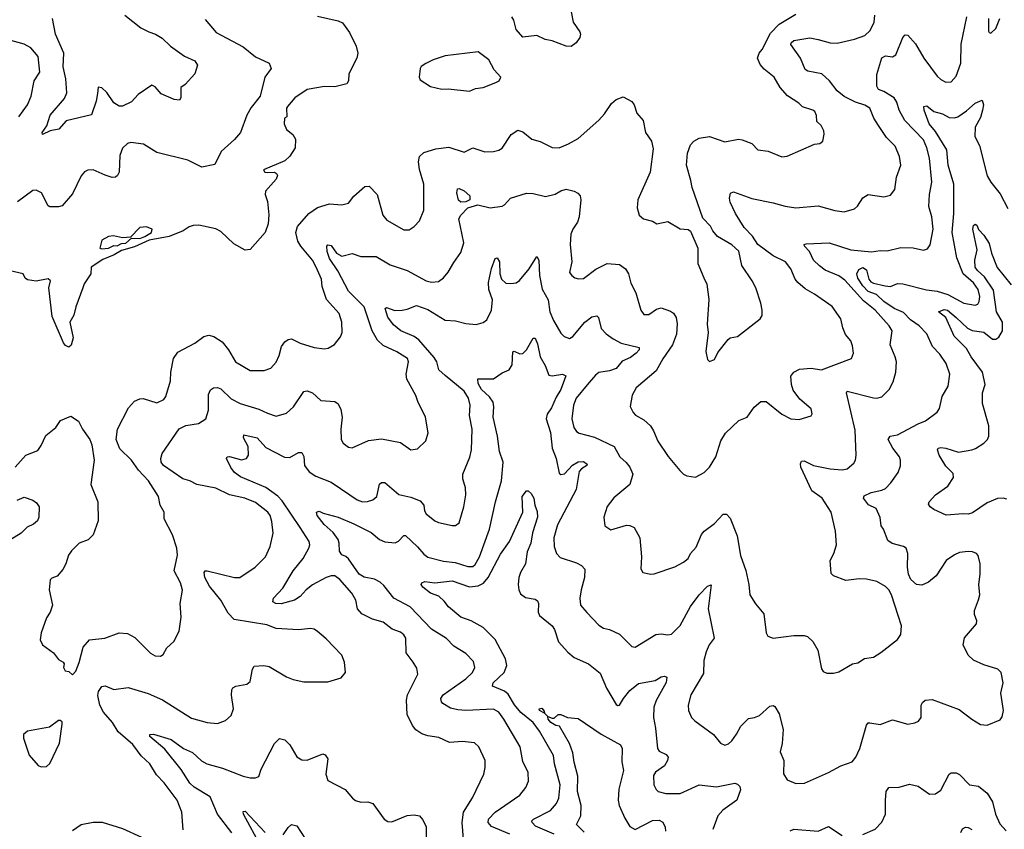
# Model space of a CAD drawing. Extents: x 2056909 to 2160450, y 827444 to 1016825.
# Tile 85 of 256: x 2119440 to 2125144, y 842206 to 846898. Entities that reach past the tile are written whole.
import ezdxf

# ---------------------------------------------------------------- set-up
doc = ezdxf.new("R2010")
doc.units = 0

msp = doc.modelspace()

# ---------------------------------------------------------------- linework, layer by layer
at = {"layer": '0CON10XD'}
for points in [[(2122624.5, 846995), (2122645.7, 846885), (2122685, 846828.8), (2122688.6, 846815), (2122684.2, 846795.8), (2122664.2, 846765), (2122635, 846742.9), (2122605, 846745.6), (2122525.2, 846775.3), (2122483.7, 846783.7), (2122435, 846806.2), (2122355, 846796.4), (2122315, 846840.8), (2122301.5, 846895), (2122290, 846915)], [(2119745, 843102.5), (2119765, 843122.5), (2119785, 843172.5), (2119808.3, 843261.7), (2119845, 843304.3), (2119932.5, 843315), (2120015, 843344.2), (2120065, 843340.8), (2120107.4, 843317.4), (2120196.8, 843226.8), (2120225, 843212.5), (2120255, 843210), (2120271.2, 843218.8), (2120292.1, 843257.9), (2120332, 843295), (2120364, 843355), (2120374.5, 843435.5), (2120369.4, 843515), (2120383, 843593), (2120371.5, 843635), (2120334.6, 843705), (2120354.6, 843795), (2120350.9, 843835), (2120325, 843912), (2120276, 844005), (2120276.7, 844045), (2120254.2, 844084.2), (2120244.3, 844135), (2120185.6, 844225), (2120127.2, 844287.2), (2120088, 844345), (2120020.6, 844410.6), (2119999.5, 844465), (2120005.5, 844525), (2120070.8, 844649.2), (2120105, 844686.9), (2120135, 844700.8), (2120155, 844702.9), (2120235, 844678), (2120275, 844696.7), (2120286.2, 844715), (2120312.5, 844805), (2120314.5, 844855), (2120330, 844935), (2120355, 844970.8), (2120455, 845024.2), (2120507.3, 845062.7), (2120535, 845070), (2120565, 845062.5), (2120612.4, 845032.4), (2120650, 844985), (2120690.8, 844915), (2120775, 844864.4), (2120855, 844866), (2120895, 844878), (2120926.2, 844913.8), (2120942.9, 844952.9), (2120955.6, 845005), (2120975, 845031.4), (2120995, 845045.6), (2121015, 845048.9), (2121064.1, 845024.1), (2121145, 844998.6), (2121205, 844990), (2121227.5, 844995), (2121263.9, 845016.1), (2121298.8, 845061.2), (2121308, 845085), (2121306.7, 845145), (2121290.8, 845195), (2121217.4, 845277.4), (2121192.6, 845352.6), (2121187.5, 845395), (2121157.9, 845465), (2121135.4, 845505), (2121068.8, 845585), (2121050.8, 845615), (2121038.8, 845665), (2121049.5, 845700.4), (2121115, 845774.6), (2121165, 845809.2), (2121235, 845831.1), (2121305.3, 845824.7), (2121345, 845834.5), (2121375.8, 845875), (2121438.3, 845931.7), (2121465, 845934), (2121510.8, 845885), (2121544.3, 845765), (2121566.8, 845736.8), (2121665, 845680), (2121695, 845681.4), (2121725, 845700), (2121755, 845732.9), (2121780.5, 845795), (2121781.1, 845945), (2121755, 846030), (2121749.6, 846075), (2121755, 846106), (2121780.7, 846129.3), (2121849.7, 846150.3), (2121925, 846159.4), (2122015, 846131.4), (2122065, 846155.5), (2122135, 846132.9), (2122185, 846134.3), (2122215, 846141.9), (2122235, 846154.4), (2122287.6, 846232.4), (2122325, 846258), (2122355, 846248), (2122406.6, 846206.6), (2122455, 846192.5), (2122525, 846158.5), (2122565, 846156.5), (2122618.3, 846178.3), (2122675, 846210.4), (2122795, 846316.7), (2122827.3, 846352.7), (2122867.2, 846412.8), (2122895, 846435.8), (2122935, 846452), (2122985, 846423.8), (2123000, 846405), (2123015, 846356.7), (2123052, 846315), (2123064.2, 846245), (2123100, 846195), (2123109.3, 846149.3), (2123092.5, 846015), (2123020, 845855), (2123017.7, 845807.7), (2123028.8, 845765), (2123054.2, 845744.2), (2123105, 845730), (2123130, 845715), (2123195, 845728), (2123265, 845686.7), (2123313, 845683), (2123325, 845673.3), (2123368.6, 845575), (2123368, 845485), (2123402.5, 845402.5), (2123421.1, 845365), (2123432.4, 845277.6), (2123423.2, 845133.2), (2123427.5, 845085), (2123414, 844975), (2123425, 844930), (2123435, 844917.5), (2123465, 844930), (2123485, 844970), (2123544.1, 845045.9), (2123555, 845053.8), (2123598.3, 845061.7), (2123730, 845165), (2123740, 845185), (2123741.2, 845215), (2123734, 845255), (2123703.6, 845343.6), (2123682.9, 845385), (2123622.9, 845472.9), (2123606.1, 845556.1), (2123565, 845592.9), (2123481.3, 845641.3), (2123454.2, 845674.2), (2123442.5, 845702.5), (2123397.7, 845747.7), (2123335.5, 845925.5), (2123327.2, 845967.2), (2123302.5, 846055), (2123308.8, 846125), (2123326.2, 846173.8), (2123345, 846194.2), (2123375, 846211.2), (2123435, 846222), (2123525, 846191.4), (2123604.2, 846205.8), (2123625, 846202.5), (2123680.5, 846180.4), (2123715, 846144.2), (2123775, 846136), (2123855, 846103.8), (2123885, 846108), (2124045, 846176.2), (2124075, 846180), (2124092.5, 846195), (2124100, 846235), (2124097.5, 846255), (2124082.5, 846285), (2124058.3, 846308.3), (2124056.1, 846343.9), (2124045.5, 846365.5), (2124034.3, 846374.3), (2123975, 846394), (2123953.8, 846415), (2123887.2, 846457.2), (2123844.3, 846505), (2123810.6, 846565), (2123751.9, 846611.9), (2123729.2, 846639.2), (2123713.8, 846676.2), (2123724.4, 846705), (2123741.1, 846725), (2123789.5, 846820.5), (2123838.5, 846871.5), (2123935, 846929.5)], [(2121165, 846918.8), (2121285, 846892), (2121310.3, 846880.3), (2121351.2, 846825), (2121388.8, 846745), (2121398.8, 846705), (2121393.3, 846675), (2121346.1, 846583.9), (2121343.8, 846545), (2121335, 846526.7), (2121265, 846508.8), (2121205, 846510.8), (2121105, 846492.9), (2121034, 846445), (2120992, 846395), (2120986.2, 846385), (2120987.5, 846335), (2120973, 846327), (2120972.5, 846295), (2120985, 846262.5), (2121022.1, 846232.1), (2121036.6, 846206.6), (2121035.6, 846155), (2121005, 846107.5), (2120975, 846080), (2120851.7, 846028.3), (2120860, 846015), (2120877.5, 846012.5), (2120915, 846013.8), (2120927.7, 846007.7), (2120933.8, 845995), (2120926.2, 845975), (2120864.1, 845904.1), (2120862.5, 845885), (2120874.4, 845844.4), (2120883, 845767), (2120879.4, 845715), (2120861.4, 845665), (2120774.4, 845565.6), (2120745, 845563.3), (2120680.2, 845600.2), (2120605, 845670.8), (2120575, 845685.7), (2120478.4, 845708.4), (2120443.7, 845706.3), (2120421.4, 845698.6), (2120387.1, 845675), (2120305, 845642.5), (2120190, 845620), (2120105, 845582.9), (2120030.2, 845559.8), (2119987.5, 845535), (2119920.7, 845509.3), (2119854, 845465), (2119852.2, 845425), (2119813.1, 845366.9), (2119806.2, 845343.8), (2119765.4, 845235), (2119753.8, 845186.2), (2119730.6, 845145), (2119748.8, 845055), (2119738.7, 845011.3), (2119725, 845000), (2119705, 845010), (2119693.3, 845025), (2119627.4, 845177.4), (2119609.1, 845345), (2119617.5, 845385), (2119605, 845395.8), (2119535, 845383.1), (2119485, 845391.2), (2119471.2, 845401.2), (2119460, 845425), (2119385, 845443.3)], [(2120515, 846899.2), (2120578, 846825), (2120735, 846741.1), (2120805, 846683.8), (2120885, 846646.2), (2120896.2, 846615), (2120860.6, 846565), (2120833.1, 846455), (2120780.9, 846389.1), (2120754.8, 846345.2), (2120718.1, 846245), (2120684.5, 846205), (2120606.7, 846135), (2120570.4, 846059.6), (2120495, 846043.3), (2120414.5, 846084.5), (2120235, 846128.1), (2120156.3, 846176.3), (2120082.6, 846187.4), (2120065, 846180.8), (2120035.4, 846154.6), (2120019.3, 846110.7), (2120015.6, 846015), (2120007.1, 845995), (2119995, 845985.7), (2119975, 845984.4), (2119935, 845996.9), (2119865, 846028.1), (2119835, 846026.9), (2119815, 846015.8), (2119796.6, 845993.4), (2119745, 845889.2), (2119685, 845820), (2119664.1, 845814.1), (2119615, 845813.8), (2119605, 845818.8), (2119565.4, 845895.4), (2119535, 845910.6), (2119515, 845907.8), (2119427, 845843)], [(2120048, 846925), (2120141.7, 846851.7), (2120187.4, 846827.4), (2120226.2, 846815), (2120265, 846790.8), (2120314, 846745), (2120395, 846687.8), (2120455, 846659.4), (2120470, 846635), (2120453.8, 846585), (2120397.7, 846522.3), (2120374, 846506), (2120373.9, 846446.1), (2120365, 846432.5), (2120334.2, 846435.8), (2120258.5, 846468.5), (2120225, 846510), (2120205, 846518), (2120125.7, 846464.3), (2120086.9, 846423.1), (2120035, 846398), (2120015, 846398), (2119985, 846416), (2119945, 846476), (2119915, 846503.8), (2119895, 846506.7), (2119891.3, 846471.3), (2119883.1, 846426.9), (2119855, 846346.7), (2119708.5, 846311.5), (2119666.4, 846263.6), (2119616.6, 846253.4), (2119572.3, 846232.3), (2119570.8, 846245), (2119596.4, 846283.6), (2119617.1, 846345), (2119699.1, 846440.9), (2119713.1, 846475), (2119706.7, 846555), (2119692.2, 846625), (2119695.7, 846705), (2119647.4, 846815), (2119629.1, 846905)], [(2120385.9, 842204.1), (2120379.4, 842305), (2120351.4, 842375), (2120276.7, 842475), (2120231.7, 842521.8), (2120193.8, 842585), (2120142.6, 842632.6), (2120095, 842696.9), (2120010.9, 842770.9), (2119978, 842825), (2119925, 842885.7), (2119903.1, 842925), (2119892.2, 842982.2), (2119895.4, 843005), (2119915, 843033.1), (2119935, 843037.8), (2119985, 843017.1), (2120067.3, 843027.3), (2120183.4, 842993.4), (2120266.2, 842956.2), (2120435, 842850), (2120525, 842824.4), (2120585, 842820), (2120632.7, 842837.3), (2120665, 842866.7), (2120678.6, 842905), (2120665.9, 842984.1), (2120668.8, 843015), (2120675, 843026.2), (2120692.5, 843035), (2120755, 843048), (2120775, 843063.3), (2120788, 843135), (2120798.3, 843151.7), (2120854.2, 843155.8), (2120885, 843149.2), (2120985, 843090), (2121024.3, 843074.3), (2121085, 843060.8), (2121225, 843061.2), (2121302.5, 843085), (2121326.2, 843115), (2121322, 843175), (2121306, 843215), (2121215, 843310), (2121165, 843352), (2121145.6, 843365.6), (2121125, 843370.6), (2121055, 843363.3), (2120925, 843370), (2120870.9, 843390.9), (2120681.9, 843421.9), (2120648.1, 843458.1), (2120604.7, 843534.7), (2120539.6, 843615), (2120511.8, 843665), (2120508, 843695), (2120515, 843703.8), (2120525, 843704.3), (2120685, 843665.7), (2120715, 843665.8), (2120804.6, 843725.4), (2120864.2, 843785), (2120891.4, 843845), (2120908.3, 843921.7), (2120900.2, 843990.2), (2120890.6, 844025), (2120877.5, 844045), (2120805, 844100), (2120743.8, 844125), (2120655, 844145.3), (2120575, 844184.1), (2120465, 844203.9), (2120425, 844225.4), (2120385, 844236.5), (2120273.5, 844315), (2120260, 844335), (2120256.7, 844355), (2120265, 844383.8), (2120362.9, 844527.1), (2120403, 844547), (2120475, 844557.9), (2120518.9, 844585), (2120532.8, 844635), (2120533.1, 844726.9), (2120545, 844753.3), (2120562.5, 844765), (2120585, 844767.5), (2120605, 844760), (2120665, 844701.4), (2120716, 844675), (2120825, 844642.1), (2120875, 844617.1), (2120925, 844600.6), (2120985, 844618.6), (2121025, 844654.3), (2121085, 844743.3), (2121105, 844747.5), (2121135.4, 844735.4), (2121185, 844691.9), (2121265, 844685.8), (2121285, 844671.2), (2121299.8, 844639.8), (2121307.5, 844595), (2121299.5, 844525), (2121301.4, 844465), (2121314.5, 844444.5), (2121345, 844421.2), (2121365, 844418), (2121460.4, 844459.6), (2121535, 844468.9), (2121645, 844448.8), (2121705, 844405.8), (2121745, 844411.2), (2121792.1, 844457.9), (2121805.6, 844505), (2121790.8, 844595), (2121745.8, 844685), (2121735, 844720), (2121682.5, 844815), (2121678.6, 844845), (2121692.5, 844915), (2121685.9, 844934.1), (2121625, 844973.1), (2121545, 845009.6), (2121511.7, 845041.7), (2121482.3, 845095), (2121435, 845233.5), (2121343.9, 845325), (2121283.4, 845443.4), (2121233.7, 845515), (2121220.5, 845555), (2121218.5, 845585), (2121225.6, 845594.5), (2121245, 845590.6), (2121275.7, 845545), (2121305, 845527.1), (2121365, 845544), (2121415, 845525.8), (2121505, 845525.5), (2121585, 845478.5), (2121685, 845444.6), (2121795, 845385.4), (2121825, 845377.3), (2121865, 845381.5), (2121895, 845403.1), (2121922.2, 845435), (2121955, 845491.2), (2121995, 845550), (2122013.5, 845605), (2121984.6, 845745), (2121994.8, 845765.2), (2122035, 845808.2), (2122094.6, 845824.6), (2122165, 845808), (2122235, 845818.6), (2122248.8, 845825), (2122283.3, 845865), (2122375, 845892.5), (2122415, 845891.9), (2122485.6, 845874.4), (2122542.4, 845887.6), (2122575, 845907.5), (2122605, 845916.2), (2122652.5, 845905), (2122673, 845893), (2122687.1, 845877.1), (2122690, 845855), (2122681.4, 845755), (2122671.4, 845725), (2122644.2, 845685), (2122632.5, 845655), (2122628.6, 845595), (2122637.5, 845495), (2122624.1, 845434.1), (2122637.5, 845415), (2122655, 845403.3), (2122676.4, 845396.4), (2122705, 845398.8), (2122777.2, 845452.8), (2122842.5, 845485), (2122915, 845480), (2122950, 845455), (2122966.4, 845426.4), (2122980.6, 845370.6), (2123009.5, 845315), (2123038, 845215), (2123055, 845190), (2123085, 845190), (2123128.7, 845221.3), (2123155, 845228.6), (2123209.8, 845209.8), (2123227, 845197), (2123242, 845172), (2123249.1, 845135), (2123243.8, 845076.2), (2123221.2, 845015), (2123165, 844932.5), (2123126.7, 844863.3), (2123010.8, 844765), (2122987.7, 844722.3), (2122976.1, 844656.1), (2122992.7, 844622.7), (2123007.3, 844607.3), (2123055, 844579.2), (2123093.7, 844543.7), (2123111.9, 844515), (2123135.8, 844455), (2123196.6, 844366.6), (2123263.8, 844285), (2123284.4, 844264.4), (2123305, 844254.2), (2123355, 844248), (2123405, 844274.2), (2123435, 844304.2), (2123473.1, 844365), (2123502.4, 844457.6), (2123528.6, 844501.4), (2123605, 844576.2), (2123653.3, 844595), (2123695, 844653.3), (2123734.1, 844685.9), (2123765, 844686.2), (2123855, 844612.5), (2123907.5, 844585), (2123955, 844582), (2124025, 844602.5), (2124030, 844615), (2124025, 844642.5), (2123958.3, 844698.3), (2123921.1, 844751.1), (2123910, 844785), (2123907.7, 844832.3), (2123923.8, 844855), (2123957.6, 844872.4), (2124025, 844878.2), (2124085, 844869.5), (2124258, 844935), (2124270, 844965), (2124265, 845007.5), (2124255, 845036.7), (2124223.4, 845073.4), (2124207.7, 845112.3), (2124197.1, 845165), (2124146.3, 845236.3), (2124045, 845308.5), (2123989.3, 845339.3), (2123946.9, 845375), (2123932.2, 845395), (2123906.2, 845455), (2123876.5, 845495), (2123805, 845529.7), (2123715, 845596.4), (2123684, 845644), (2123636.9, 845695), (2123586.2, 845775), (2123555, 845841.2), (2123551.1, 845865), (2123557.5, 845892.5), (2123575, 845900), (2123681.4, 845861.4), (2123805, 845837.8), (2123875, 845817.8), (2123935, 845808.9), (2124065, 845820), (2124162.5, 845792.5), (2124215, 845785.7), (2124275, 845802), (2124293, 845817), (2124325, 845866), (2124355, 845885.8), (2124445, 845872), (2124485, 845881.2), (2124510, 845915), (2124519.4, 845985), (2124544.1, 846055.9), (2124535.7, 846105), (2124511.5, 846165), (2124461.4, 846215), (2124414.2, 846285), (2124388.1, 846328.1), (2124365.3, 846385.3), (2124335, 846403.6), (2124281.2, 846421.2), (2124215, 846452.9), (2124175.8, 846485.8), (2124130.5, 846545), (2124085.7, 846585), (2124005, 846600), (2123990, 846610), (2123962.7, 846675), (2123907.1, 846755), (2123908.6, 846765), (2123925, 846777.1), (2124017.1, 846792.9), (2124064.5, 846784.5), (2124135, 846764.2), (2124175, 846762.9), (2124275, 846785.3), (2124335, 846807.3), (2124366.7, 846835), (2124389.5, 846885), (2124394.4, 846925)], [(2121353.1, 844145), (2121395, 844116.7), (2121425, 844104.4), (2121454.3, 844105.7), (2121485, 844115.8), (2121508.6, 844135), (2121525, 844206), (2121535, 844216), (2121555, 844217.1), (2121637, 844147), (2121705, 844132.1), (2121760.5, 844110.5), (2121780.6, 844085), (2121785, 844052.5), (2121794, 844035), (2121845, 843994.2), (2121865, 843984.3), (2121945, 843966.2), (2121965, 843966.7), (2121985, 843982.5), (2122013.1, 844075), (2122024.3, 844144.3), (2122023.1, 844185), (2122007, 844237), (2122006.9, 844265), (2122046.9, 844363.1), (2122057.1, 844405), (2122061.1, 844525), (2122045.6, 844604.4), (2122049.1, 844665), (2122040, 844705), (2122015, 844745.4), (2121903.6, 844836.4), (2121868.3, 844868.3), (2121855.3, 844915), (2121840.4, 844940.4), (2121752.2, 845042.2), (2121725, 845062.8), (2121648.6, 845095), (2121605, 845130), (2121573.2, 845175), (2121557.5, 845225), (2121565, 845230), (2121613.4, 845213.4), (2121655, 845215.5), (2121685, 845220), (2121737.5, 845242.5), (2121805, 845218.2), (2121905, 845157.7), (2121965, 845153.8), (2122025, 845137.1), (2122085, 845131.2), (2122125, 845143.8), (2122145, 845158.8), (2122172.5, 845215), (2122177.9, 845275), (2122158.2, 845335), (2122156.1, 845375), (2122173.5, 845456.5), (2122195, 845513.8), (2122205, 845517.5), (2122218.5, 845495), (2122220.9, 845425), (2122230, 845395), (2122255, 845371.4), (2122285, 845368.6), (2122315, 845374.2), (2122335, 845386), (2122391.8, 845455), (2122435, 845526.7), (2122446.7, 845505), (2122451.3, 845415), (2122466.6, 845336.6), (2122501.4, 845275), (2122511.7, 845205), (2122532, 845155), (2122575, 845082.5), (2122593, 845063), (2122625, 845051.2), (2122645, 845062), (2122714.3, 845145.7), (2122755, 845175.4), (2122782.7, 845182.7), (2122792.1, 845172.1), (2122808.9, 845108.9), (2122837.4, 845077.4), (2122878, 845048), (2122925, 845024.1), (2123028.9, 844998.9), (2123028.2, 844985), (2123011.2, 844965), (2122978.5, 844941.5), (2122930.5, 844919.5), (2122895, 844877.1), (2122856.6, 844863.4), (2122795, 844853.8), (2122775, 844838.5), (2122727.8, 844782.2), (2122663.8, 844705), (2122647.1, 844665), (2122637.8, 844585), (2122650, 844535), (2122665, 844512), (2122681.2, 844501.2), (2122769.1, 844479.1), (2122884.3, 844425), (2122915.4, 844365.4), (2122952.9, 844332.9), (2122974.4, 844305), (2122990.8, 844265), (2122975, 844203.8), (2122882, 844128), (2122843.6, 844076.4), (2122824.2, 844015), (2122830, 843965), (2122865, 843941.2), (2122955, 843969.2), (2122975, 843967.5), (2123000, 843955), (2123031.9, 843895), (2123042, 843785), (2123037.5, 843715), (2123050, 843695), (2123095, 843684), (2123115, 843686), (2123235, 843727.5), (2123284.6, 843755.4), (2123312, 843775), (2123326, 843805), (2123358.7, 843841.3), (2123389.2, 843915), (2123405, 843933.8), (2123465, 843978), (2123515, 844032.5), (2123535, 844032.5), (2123555, 844008.8), (2123597, 843907), (2123615, 843792.5), (2123646.3, 843706.3), (2123664.3, 843625), (2123668.8, 843565), (2123702.1, 843512.1), (2123751.2, 843455), (2123764.1, 843344.1), (2123773.3, 843325), (2123805, 843314.2), (2123925, 843330), (2123985, 843330), (2124003.2, 843323.2), (2124034.3, 843295), (2124064.2, 843245), (2124085, 843136.7), (2124095, 843120.8), (2124115, 843111.4), (2124155, 843110.8), (2124185, 843119.2), (2124264.1, 843165.9), (2124295, 843172), (2124334.4, 843195.5), (2124385, 843204), (2124429.1, 843230.9), (2124525, 843306.7), (2124543.8, 843335), (2124548.8, 843385), (2124490.5, 843565), (2124474.6, 843594.6), (2124455, 843614.3), (2124405, 843642.9), (2124345, 843655.6), (2124302.4, 843657.6), (2124225, 843647.8), (2124155, 843675.8), (2124139.7, 843689.7), (2124134.3, 843765), (2124155.5, 843804.5), (2124170.8, 843855), (2124165.7, 843934.3), (2124141.4, 844045), (2124088.2, 844125), (2124028.5, 844168.5), (2123965.5, 844305), (2123962.2, 844325), (2123969.5, 844340.4), (2123985, 844342.2), (2124038.8, 844315), (2124134.6, 844294.6), (2124205, 844289.4), (2124232.5, 844295), (2124272.1, 844327.9), (2124281.4, 844345), (2124285.5, 844375), (2124278.8, 844518.8), (2124230, 844735), (2124232.5, 844745), (2124385, 844707.1), (2124405.7, 844704.3), (2124435, 844712), (2124476, 844755), (2124499.7, 844800.3), (2124514.4, 844855), (2124518.5, 844915), (2124512.2, 844945), (2124483.1, 845015), (2124493.1, 845095), (2124476.7, 845125), (2124395.4, 845215), (2124328.1, 845268.1), (2124219.6, 845389.6), (2124185, 845413.2), (2124106.8, 845446.8), (2124072.6, 845472.6), (2124038.6, 845505), (2124015.4, 845555.4), (2123986.7, 845585), (2123983.3, 845595), (2123995, 845599.2), (2124130, 845605), (2124255, 845563.9), (2124375, 845552.7), (2124425, 845561.1), (2124465, 845559.2), (2124545, 845578.6), (2124615, 845577.1), (2124675, 845562), (2124699.1, 845570.9), (2124715, 845593.3), (2124730.9, 845685), (2124723.6, 845755), (2124706.6, 845816.6), (2124710.9, 845885), (2124723.9, 845956.1), (2124711.2, 846095), (2124695.7, 846155.7), (2124675, 846202.2), (2124567.3, 846315), (2124535, 846374.3), (2124521, 846421.1), (2124504.8, 846444.8), (2124445, 846482.7), (2124415, 846494.3), (2124405, 846513.3), (2124405, 846580), (2124435, 846677.5), (2124455, 846689.4), (2124495, 846682.9), (2124515, 846694.2), (2124555.7, 846795), (2124568.8, 846811.2), (2124585, 846809.4), (2124629.1, 846759.1), (2124678.2, 846675), (2124755, 846570.5), (2124775, 846551.5), (2124805, 846536.9), (2124835, 846538), (2124865, 846571.2), (2124892.6, 846647.4), (2124894.2, 846755.8), (2124925.8, 846915)], [(2125051.4, 846905), (2125051.7, 846831.7), (2125055, 846823.3), (2125065, 846821.2), (2125095, 846846.7), (2125118.1, 846905)], [(2119435, 846335.6), (2119484.3, 846405), (2119505.6, 846455), (2119524, 846545), (2119555.8, 846595), (2119545.8, 846685), (2119505, 846735.8), (2119465, 846757.5), (2119375, 846781.9)], [(2122045, 846484.4), (2122080.5, 846499.5), (2122125, 846505.6), (2122197.5, 846535), (2122216.7, 846545), (2122226.7, 846565), (2122187.5, 846607.5), (2122156.7, 846665), (2122095, 846711.2), (2121905, 846689.2), (2121834.3, 846665.7), (2121792.5, 846645), (2121765, 846626.2), (2121758.8, 846615), (2121753.8, 846565), (2121759.3, 846549.3), (2121820.5, 846510.4), (2121885, 846496.2), (2121921.7, 846498.3), (2122045, 846484.4)], [(2124453.1, 845356.9), (2124485, 845351.2), (2124525, 845370), (2124555, 845367.1), (2124692.3, 845332.3), (2124755, 845325.3), (2124816.6, 845306.6), (2124910, 845255), (2124975.6, 845244.4), (2124989.8, 845250.2), (2124997.8, 845265), (2125001.8, 845295), (2124991.8, 845335), (2124965, 845373.1), (2124905.2, 845425.2), (2124869.1, 845519.1), (2124841.6, 845665), (2124851.9, 845775), (2124850.3, 845945), (2124818.4, 846055), (2124811.1, 846145), (2124745, 846249.7), (2124708.1, 846295), (2124678.6, 846375), (2124677.5, 846395), (2124695, 846398.8), (2124735, 846365.5), (2124785, 846352.9), (2124825, 846332.5), (2124855, 846330), (2124875, 846336.2), (2124925, 846370.4), (2124975, 846415.5), (2125015, 846432.5), (2125022.5, 846405), (2125018.1, 846375), (2125005, 846331.2), (2124974.5, 846275), (2124972.2, 846222.2), (2124999.2, 846169.2), (2125045, 845992.9), (2125065, 845956.7), (2125118.8, 845888.8), (2125163.4, 845805)], [(2121995, 845841.8), (2121982, 845852), (2121971.5, 845895), (2121975, 845918.8), (2121985, 845920.8), (2122015, 845906.9), (2122047.5, 845877.5), (2122046.9, 845855), (2122025, 845842.7), (2121995, 845841.8)], [(2119915, 845570), (2119955, 845574.4), (2119985, 845590), (2120005, 845588), (2120029.5, 845600.4), (2120055, 845603.8), (2120088.3, 845631.7), (2120135, 845631.2), (2120165, 845641.2), (2120203.3, 845665), (2120206.7, 845685), (2120175, 845698), (2120136.1, 845693.9), (2120082.5, 845637.5), (2120035, 845633.8), (2119983.6, 845646.4), (2119955, 845641.2), (2119915, 845620), (2119903.3, 845575), (2119915, 845570)], [(2125159.1, 844119.1), (2125136.1, 844126.1), (2125105, 844122.7), (2125045, 844099.2), (2124959.6, 844040.4), (2124935, 844032.1), (2124905, 844035.5), (2124807.7, 844027.7), (2124735, 844059.2), (2124714, 844075), (2124705, 844090), (2124708, 844105), (2124745, 844144.2), (2124815.8, 844195), (2124848.8, 844245), (2124848.3, 844268.3), (2124805, 844310), (2124766.4, 844375), (2124756.7, 844405), (2124761.2, 844415), (2124775, 844418.9), (2124805.3, 844414.7), (2124877.9, 844392.1), (2124955, 844404.6), (2124977.5, 844412.5), (2125026, 844445), (2125045.7, 844465), (2125054.5, 844485.4), (2125053.4, 844545), (2125016.7, 844675), (2125017.3, 844735), (2125032, 844785), (2125016.9, 844855), (2124952.1, 844945), (2124925, 844993.1), (2124853.6, 845063.6), (2124805, 845173.1), (2124762, 845205), (2124795, 845218.5), (2124815, 845215.9), (2124865, 845172.3), (2124930.1, 845110.1), (2124956.6, 845096.6), (2125025, 845086.8), (2125075, 845046.4), (2125095, 845047.3), (2125111.3, 845058.7), (2125132.3, 845095), (2125133.3, 845145), (2125099.3, 845205), (2125080.4, 845330.4), (2125028.5, 845408.5), (2124987.9, 845445), (2124975.3, 845465), (2124973.3, 845505), (2124985.5, 845565), (2124962.2, 845685), (2124964.4, 845705.6), (2124975, 845713.3), (2124985, 845707.5), (2124995, 845682.5), (2125025, 845650), (2125055, 845602), (2125069.5, 845545), (2125102.9, 845462.9), (2125182.5, 845362.4)], [(2122278.3, 842178.3), (2122172.8, 842222.8), (2122153.6, 842245), (2122156.4, 842265), (2122195, 842306.1), (2122336.6, 842403.4), (2122372, 842448), (2122386.9, 842485), (2122384.4, 842535), (2122355, 842600), (2122339.5, 842685), (2122244.1, 842844.1), (2122215.6, 842885), (2122185, 842903.1), (2122025, 842894.6), (2121977.8, 842897.8), (2121935, 842908.2), (2121890.8, 842935), (2121882.9, 842945), (2121880, 842965), (2121892.9, 842985), (2122025, 843077.5), (2122063.1, 843115), (2122075.6, 843145), (2122068.7, 843178.7), (2122024.2, 843225), (2121955, 843268.6), (2121911.9, 843311.9), (2121825, 843367.1), (2121701.5, 843495), (2121606.4, 843545), (2121549.9, 843619.9), (2121528.8, 843638.8), (2121495, 843656.2), (2121435, 843668.2), (2121405.6, 843685), (2121344.5, 843774.5), (2121328.3, 843788.3), (2121305, 843796.7), (2121292.3, 843817.7), (2121291.1, 843865), (2121284.5, 843885), (2121255, 843926.7), (2121203.4, 843973.4), (2121163.6, 844025), (2121160, 844045), (2121175, 844050.6), (2121197.7, 844037.7), (2121283.8, 844016.2), (2121375, 843975.8), (2121476.7, 843926.7), (2121525, 843886.5), (2121555, 843871.6), (2121615, 843866.2), (2121635, 843875.5), (2121665, 843908.8), (2121675, 843909.2), (2121745, 843843.5), (2121780.6, 843800.6), (2121805, 843783.1), (2121895, 843760), (2121962, 843752), (2122035, 843729.1), (2122065, 843728.9), (2122078.9, 843741.1), (2122102.5, 843785), (2122161.3, 843945), (2122195.8, 844104.2), (2122231.2, 844225), (2122240.4, 844335), (2122219.6, 844395), (2122207.9, 844485), (2122182.5, 844595), (2122186.6, 844655), (2122181.9, 844682), (2122161.7, 844711.8), (2122115.5, 844755), (2122095, 844790), (2122093.8, 844816.2), (2122185, 844817.5), (2122235, 844851.2), (2122275, 844868.8), (2122291.7, 844898.3), (2122296, 844974), (2122305, 844977.1), (2122338, 844962), (2122355, 844964.2), (2122375.3, 844984.6), (2122415, 845052.5), (2122425, 845052.5), (2122440.2, 845020.2), (2122454.6, 844945), (2122484.5, 844895), (2122505, 844838.8), (2122524.2, 844834.2), (2122585, 844844.5), (2122604.2, 844835), (2122573.7, 844755), (2122548.5, 844711.5), (2122520.1, 844649.9), (2122495, 844612.9), (2122489.1, 844585), (2122515.2, 844505.2), (2122523.6, 844415), (2122546.9, 844355), (2122565, 844270), (2122575, 844262.5), (2122595, 844266.9), (2122642.4, 844317.6), (2122675, 844335.9), (2122705, 844337.5), (2122726.7, 844323.3), (2122725.7, 844315), (2122693.6, 844296.3), (2122680.2, 844279.7), (2122663.8, 844175), (2122555, 843971.2), (2122534.5, 843895), (2122535.6, 843845), (2122550, 843805), (2122570.9, 843780.9), (2122665, 843750.6), (2122695, 843734.3), (2122714.4, 843714.5), (2122712.5, 843665), (2122691.4, 843595), (2122684.2, 843545), (2122688.8, 843505), (2122725, 843462.5), (2122795, 843389.2), (2122822.4, 843372.4), (2122856.7, 843365), (2122915, 843336.9), (2122985, 843266.2), (2123005, 843261.2), (2123125, 843335.7), (2123155, 843340), (2123195, 843332.5), (2123215, 843338), (2123265, 843386.9), (2123325, 843497.1), (2123375, 843564.3), (2123425, 843615.6), (2123445, 843622.5), (2123428.5, 843485), (2123463.5, 843315), (2123434.7, 843275.3), (2123415.6, 843235), (2123403.8, 843185), (2123400.5, 843109.5), (2123327.1, 842985), (2123311.4, 842925), (2123314.5, 842894.5), (2123330.8, 842855), (2123350, 842835), (2123459.2, 842755), (2123498.8, 842705), (2123525, 842694.2), (2123545, 842700.8), (2123565, 842720), (2123592.8, 842757.2), (2123617.5, 842805), (2123660.9, 842849.1), (2123696.2, 842853.8), (2123725, 842866.7), (2123785, 842920), (2123805, 842923.8), (2123815, 842918.8), (2123839.4, 842875), (2123862.2, 842785), (2123857.3, 842702.7), (2123845.7, 842655), (2123865.7, 842605), (2123865, 842527.5), (2123885, 842493.3), (2123935, 842471.2), (2123985.7, 842474.3), (2124125, 842536), (2124195.8, 842574.2), (2124262.3, 842597.7), (2124284, 842625), (2124306.9, 842675), (2124345, 842810), (2124355, 842823.8), (2124365, 842824), (2124425, 842812.9), (2124495, 842840), (2124585, 842815.7), (2124625, 842822.5), (2124646.8, 842833.2), (2124662, 842855), (2124662.9, 842925), (2124669.7, 842940.3), (2124685, 842953.8), (2124725, 842959.2), (2124881.3, 842901.3), (2124955, 842844), (2125005, 842813.8), (2125045, 842810), (2125119.5, 842840.4), (2125131.7, 842858.3), (2125138.8, 842895), (2125122.9, 842995), (2125138, 843055), (2125126.2, 843115), (2125106.7, 843135), (2125025, 843160), (2124965, 843187.5), (2124935, 843216), (2124905.6, 843275), (2124913.8, 843316.2), (2124982.3, 843397.7), (2124984, 843415), (2124971.3, 843451.3), (2124971.1, 843475), (2124995, 843536.7), (2125002.5, 843565), (2124995.7, 843625), (2125004, 843685), (2125004.1, 843744.1), (2124992.3, 843792.3), (2124983.3, 843805), (2124960, 843815), (2124935, 843815.7), (2124885, 843810), (2124855, 843797.8), (2124806.9, 843765), (2124748.9, 843675), (2124705, 843638.1), (2124665, 843621.1), (2124634.6, 843624.6), (2124602.2, 843655), (2124589.1, 843685), (2124582.1, 843725), (2124584.4, 843805), (2124576, 843835), (2124560, 843845), (2124493.2, 843863.2), (2124469.8, 843879.8), (2124444.4, 843945), (2124430.5, 843965), (2124423.6, 844013.6), (2124402.2, 844065), (2124357.4, 844087.4), (2124327.5, 844125), (2124331.7, 844138.3), (2124372, 844158), (2124435, 844171.6), (2124455, 844181.8), (2124485.8, 844214.2), (2124528.9, 844275), (2124542.7, 844312.7), (2124543.1, 844345), (2124535.6, 844365), (2124497.8, 844415), (2124471.2, 844465), (2124483.3, 844485), (2124525, 844492.5), (2124645, 844556.9), (2124686.9, 844573.1), (2124755.6, 844624.4), (2124768.8, 844645), (2124784, 844715), (2124818.6, 844775), (2124828.1, 844845), (2124806.5, 844905), (2124769.9, 844959.9), (2124727.9, 845005), (2124695, 845077.8), (2124650, 845125), (2124599.9, 845159.8), (2124560.5, 845200.5), (2124505, 845224.3), (2124445.6, 845265), (2124402.9, 845305), (2124355, 845323.9), (2124325, 845356.1), (2124295, 845400.8), (2124288.9, 845425), (2124300.3, 845449.7), (2124325, 845462.1), (2124345, 845448.8), (2124358.9, 845395), (2124369.6, 845379.6), (2124385, 845370.8), (2124453.1, 845356.9)], [(2119414.3, 844305), (2119476, 844375), (2119545, 844402.5), (2119565, 844430), (2119591.1, 844488.9), (2119650, 844535), (2119676.2, 844575), (2119735, 844600), (2119781.3, 844571.3), (2119804, 844525), (2119845.8, 844465), (2119857.5, 844435), (2119872, 844345), (2119852.5, 844205), (2119891.9, 844105), (2119893.8, 843995), (2119865, 843912.5), (2119835.5, 843884.5), (2119785, 843864), (2119739.1, 843820.9), (2119722.5, 843795), (2119707.1, 843745), (2119688.8, 843711.2), (2119657.3, 843672.7), (2119625, 843662.5), (2119617, 843653), (2119610.8, 843595), (2119630, 843505), (2119616.7, 843465), (2119595, 843432.5), (2119564.3, 843345), (2119558.8, 843305), (2119572.5, 843275), (2119635, 843230), (2119665, 843190), (2119692.5, 843175), (2119697.5, 843165), (2119693.3, 843145), (2119702.5, 843125), (2119725, 843120), (2119745, 843102.5)], [(2122012.5, 842125), (2122003.4, 842246.6), (2122010.6, 842305), (2122062, 842388), (2122128.6, 842525), (2122137.1, 842565), (2122135.6, 842605), (2122100, 842685), (2122075, 842707.8), (2122005, 842714.5), (2121928.8, 842708.8), (2121868.3, 842738.3), (2121805, 842747.5), (2121769.3, 842759.3), (2121735, 842782), (2121715, 842808), (2121685, 842872.5), (2121680, 842955), (2121685.6, 842985), (2121745.7, 843105), (2121739.7, 843139.7), (2121719.2, 843175), (2121678.7, 843228.7), (2121676.7, 843315), (2121665, 843334.2), (2121645, 843348.9), (2121596.8, 843366.8), (2121545, 843407.5), (2121483.3, 843425), (2121420.8, 843455), (2121395.7, 843485), (2121386.4, 843535), (2121363.5, 843575), (2121295, 843653.3), (2121265, 843675.4), (2121245, 843676.1), (2121214.2, 843665), (2121135, 843623.4), (2121099.6, 843595), (2121065, 843554.6), (2121030.8, 843535), (2120955, 843513.3), (2120924, 843514), (2120906, 843525), (2120909.2, 843545), (2120965, 843603.1), (2121024.8, 843705.2), (2121081.1, 843775), (2121114.6, 843835), (2121119.6, 843855), (2121116.2, 843875), (2121065, 843956.1), (2120959.9, 844109.9), (2120935, 844137), (2120865, 844187.7), (2120718.3, 844248.3), (2120683.9, 844273.9), (2120662.8, 844302.8), (2120637.5, 844355), (2120641.2, 844365), (2120655, 844366.2), (2120725, 844347.3), (2120752.9, 844355), (2120765, 844374), (2120763.2, 844425), (2120736.7, 844475), (2120738.3, 844491.7), (2120815, 844474.5), (2120865, 844420), (2120972.8, 844362.8), (2121005, 844360.9), (2121055, 844390), (2121075, 844390), (2121086.2, 844366.2), (2121089.2, 844315), (2121117.3, 844277.3), (2121155, 844252.7), (2121245, 844218.2), (2121353.1, 844145)], [(2119424.3, 844114.3), (2119465, 844131.4), (2119515, 844114.2), (2119537.6, 844097.6), (2119552.5, 844075), (2119550, 844015), (2119542, 843995), (2119518.8, 843975), (2119483.2, 843956.8), (2119447.6, 843922.4), (2119342.2, 843857.8)], [(2122535, 842178.4), (2122427.8, 842225), (2122408.6, 842245), (2122407.5, 842255), (2122416, 842265), (2122514.2, 842315.8), (2122548.9, 842355), (2122563.9, 842386.1), (2122571.1, 842465), (2122538.5, 842585), (2122531.2, 842635), (2122451.9, 842775), (2122414.2, 842825), (2122342.7, 842882.7), (2122307.1, 842927.1), (2122270.3, 842990.3), (2122247.8, 843007.8), (2122179.2, 843035), (2122181.9, 843055), (2122246.2, 843115), (2122261.6, 843155), (2122253.9, 843195), (2122195, 843305.9), (2122125, 843375.4), (2122055, 843415.4), (2121996, 843435), (2121924, 843495), (2121898.9, 843528.9), (2121866.9, 843556.9), (2121818.8, 843575), (2121775, 843608.8), (2121766.2, 843625), (2121770, 843635), (2121787, 843643), (2121845, 843635.5), (2121945, 843646.7), (2122045, 843610.8), (2122095, 843617.2), (2122126.5, 843633.5), (2122153.1, 843665), (2122225, 843800), (2122276.4, 843873.6), (2122354.4, 844045), (2122351.5, 844135), (2122375, 844167.5), (2122385, 844167.5), (2122402.9, 844152.9), (2122417.5, 844125), (2122423.3, 844085), (2122437.6, 844047.6), (2122438.9, 844015), (2122409.7, 843925), (2122400, 843865), (2122379.8, 843815), (2122370.2, 843745), (2122341, 843695), (2122330.9, 843665), (2122327.8, 843625), (2122330.9, 843595), (2122341.7, 843571.7), (2122369.8, 843549.8), (2122425, 843540), (2122439.5, 843529.5), (2122445.6, 843515), (2122443.3, 843465), (2122450.6, 843445), (2122525.3, 843385.3), (2122537.9, 843365), (2122561.9, 843291.9), (2122615, 843233.5), (2122652.6, 843202.6), (2122735.6, 843165), (2122801.5, 843111.5), (2122838.9, 843025), (2122895, 842928.8), (2122905, 842923.3), (2122915, 842926.7), (2122936.9, 842965), (2122975, 843010.9), (2123025, 843050.4), (2123121.8, 843068.2), (2123155, 843090), (2123175, 843093.6), (2123188.5, 843088.6), (2123185, 843057.5), (2123126.9, 842953.1), (2123112.9, 842915), (2123111.8, 842855), (2123122.9, 842792.9), (2123135, 842673.8), (2123145, 842658.6), (2123185, 842639.2), (2123195.8, 842625), (2123192.9, 842605), (2123175.6, 842575), (2123122.6, 842537.4), (2123112.1, 842517.9), (2123114.2, 842465), (2123126.8, 842436.8), (2123138.8, 842425), (2123183.8, 842413.8), (2123265, 842414.6), (2123375, 842463.8), (2123477.3, 842452.7), (2123583, 842473), (2123598.5, 842468.5), (2123612, 842455), (2123615.7, 842435), (2123594.5, 842375), (2123512.4, 842317.6), (2123485, 842283.8), (2123454.3, 842205)], [(2122709.7, 842189.7), (2122664.4, 842235), (2122690, 842285), (2122691.4, 842345), (2122671.9, 842425), (2122673.5, 842515), (2122652.2, 842595), (2122645, 842648.8), (2122624.5, 842704.5), (2122567.5, 842805), (2122545, 842808), (2122516.2, 842825), (2122502, 842845), (2122500, 842860), (2122480, 842880), (2122451.2, 842895), (2122450, 842905), (2122465, 842908.8), (2122478.3, 842891.7), (2122480, 842880), (2122500, 842860), (2122525, 842850), (2122535, 842850), (2122558.3, 842871.7), (2122575, 842872.5), (2122613.9, 842853.9), (2122675, 842848), (2122807.5, 842757.5), (2122920, 842695), (2122929.2, 842675), (2122927.3, 842597.3), (2122937.3, 842547.3), (2122911.3, 842438.7), (2122906.7, 842375), (2122913.2, 842345), (2122945, 842270.8), (2122975, 842222.9), (2123005, 842205.8), (2123105, 842258.2), (2123145, 842260), (2123165, 842247.5), (2123179.3, 842219.3), (2123180, 842195)], [(2119565, 842567.5), (2119595, 842570), (2119615, 842587.5), (2119670, 842705), (2119686.7, 842815), (2119685, 842830), (2119675, 842837.5), (2119665, 842836.7), (2119611.7, 842798.3), (2119485.8, 842774.2), (2119462, 842755), (2119462, 842735), (2119495, 842636.7), (2119546.4, 842576.4), (2119565, 842567.5)], [(2120668.2, 842185), (2120586, 842295), (2120543.1, 842395), (2120451.2, 842451.2), (2120424.5, 842474.5), (2120375, 842553.5), (2120280.4, 842670.4), (2120192.9, 842745), (2120193.8, 842755), (2120215, 842758.5), (2120317, 842727), (2120388, 842675), (2120441.5, 842651.4), (2120492.7, 842602.7), (2120524, 842585), (2120615, 842560.9), (2120735, 842513.5), (2120775, 842504.3), (2120805.9, 842504.1), (2120825, 842513.3), (2120839.2, 842555), (2120915, 842703.8), (2120945, 842732), (2120975, 842724.2), (2121004.3, 842695), (2121045, 842626.7), (2121075, 842608), (2121105, 842607.5), (2121195, 842644), (2121208.8, 842638.8), (2121224, 842615), (2121212.9, 842525), (2121225, 842490), (2121325, 842437.5), (2121366.8, 842386.8), (2121385, 842374), (2121415, 842364), (2121455.9, 842365.9), (2121485, 842356), (2121552, 842265), (2121572.1, 842252.1), (2121595, 842250), (2121685, 842286.5), (2121725, 842291.1), (2121755, 842284.3), (2121773.7, 842263.7), (2121793.5, 842223.5), (2121796.4, 842096.4)], [(2124325, 842176.7), (2124395, 842207.8), (2124435, 842247.1), (2124456.2, 842295), (2124456, 842376), (2124458.5, 842425), (2124475, 842449.2), (2124535, 842450), (2124595, 842467.1), (2124645, 842455.8), (2124710, 842410), (2124745, 842411.2), (2124775, 842433.5), (2124825, 842526), (2124835.7, 842534.3), (2124865, 842534.4), (2124885, 842524.3), (2124941.2, 842465), (2124995, 842456), (2125045, 842416), (2125074.5, 842365), (2125092.5, 842295), (2125117.8, 842237.8), (2125155, 842197.5)], [(2120839.5, 842105), (2120735.8, 842295), (2120735, 842310), (2120745, 842312), (2120861.7, 842188.3)], [(2119745, 842199.2), (2119795, 842234.3), (2119865, 842248.6), (2119918.3, 842248.3), (2120035, 842210.8), (2120145, 842160.8)], [(2120965.4, 842174.6), (2120995, 842216.7), (2121015, 842233.3), (2121045, 842226.2), (2121095, 842150)], [(2123903.3, 842196.7), (2123925, 842206.9), (2124064.6, 842195.4), (2124125, 842222.9), (2124205, 842170.8)], [(2124892.7, 842187.3), (2124900.9, 842209.1), (2124917.9, 842217.9), (2124935, 842216.7), (2124955, 842204.3)]]:
    msp.add_lwpolyline(points, dxfattribs=at)

doc.saveas('drawing.dxf')
